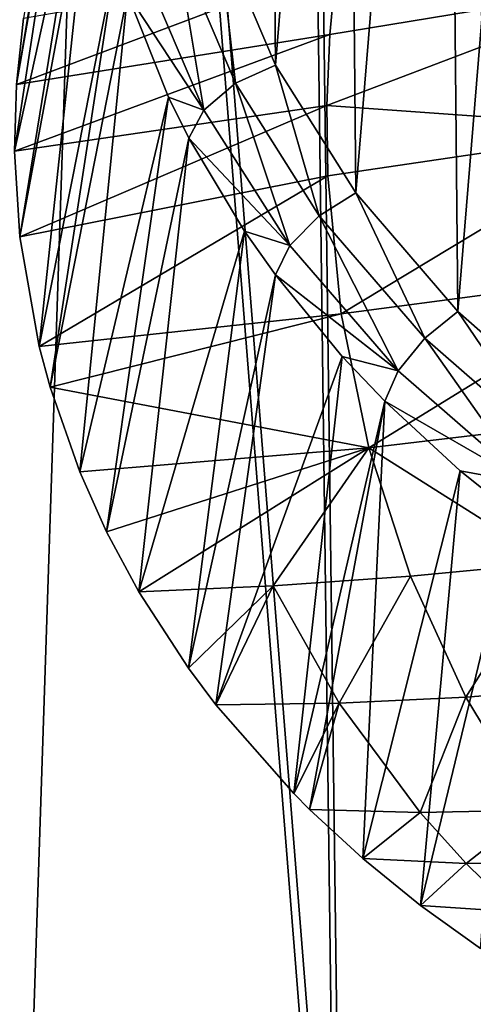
# Model space of a CAD drawing. Header units: millimetres. Extents: x 11 to 151, y -169 to 1060.
# Tile 37 of 148: x 63.73 to 66.37, y -101.94 to -96.21. Entities that reach past the tile are written whole.
import ezdxf

# ---------------------------------------------------------------- set-up
doc = ezdxf.new("R2010")
doc.units = ezdxf.units.MM
doc.header["$LTSCALE"] = 25.4
doc.layers.get('0').update_dxf_attribs({"true_color": 0xff5454})

# ---------------------------------------------------------------- blocks, each defined once
blk = doc.blocks.new('MONO-BIURKOWA-GOLD-7713.STL')
at = {"color": 250, "true_color": 0x262626}
mesh = blk.add_polyface(dxfattribs=at)
corners = [(35.1337, 87.8258, 1177.0747), (35.7939, 90.7632, 1174.918), (35.4055, 94.5999, 1172.0632), (37.0073, 84.1889, 1179.8259), (37.0542, 87.0618, 1177.6985), (39.6647, 80.891, 1182.3494), (39.1434, 83.6217, 1180.3103), (41.9904, 80.5601, 1182.6643), (43.0207, 78.038, 1184.5641), (45.4982, 77.9812, 1184.6804), (46.9672, 75.7217, 1186.3988), (49.5475, 75.9729, 1186.29), (51.3776, 74.0166, 1187.7944), (54.0002, 74.6035, 1187.4382), (56.1099, 72.9774, 1188.7064), (58.7048, 73.9197, 1188.0859), (61.0121, 72.6375, 1189.1052), (63.5011, 73.9448, 1188.2112), (65.9267, 73.0079, 1188.9781), (68.2257, 74.6779, 1187.8096), (70.6957, 74.0767, 1188.3291), (72.7177, 76.0941, 1186.8949), (75.1658, 75.8094, 1187.1792), (76.8242, 78.1451, 1185.4982), (79.1933, 78.1505, 1185.5652), (80.4053, 80.761, 1183.6671), (82.6488, 81.0246, 1183.5391), (83.339, 83.8529, 1181.464), (85.4212, 84.3394, 1181.1659), (85.5256, 87.3154, 1178.9639), (87.4215, 87.9884, 1178.522), (86.8904, 91.0305, 1176.2518), (87.3871, 94.8719, 1173.4202), (73.2451, 113.4989, 1159.1935), (72.5555, 115.0889, 1157.9946), (72.3918, 113.8223, 1158.9283), (73.6696, 114.6829, 1158.3289), (77.2944, 111.4906, 1160.8031), (77.865, 112.6641, 1159.9506), (80.8022, 108.9117, 1162.8192), (81.531, 110.069, 1161.9835), (83.6492, 105.8501, 1165.1732), (84.5498, 106.9812, 1164.3621), (85.7384, 102.41, 1167.785), (86.8245, 103.4997, 1167.0101), (86.9987, 98.7086, 1170.5656), (88.2819, 99.7366, 1169.8423), (88.5853, 91.8543, 1175.6923), (88.8752, 95.8127, 1172.7677), (34.1042, 91.6849, 1174.1843), (34.6817, 99.5699, 1168.3588), (33.9519, 95.642, 1171.2476), (36.2701, 103.3425, 1165.6108), (35.9022, 98.4413, 1169.2317), (37.267, 102.1564, 1166.5197), (38.6661, 106.8385, 1163.0922), (39.4536, 105.6189, 1164.0195), (41.7926, 109.9455, 1160.8837), (42.3874, 108.7108, 1161.8164), (45.5493, 112.5636, 1159.0562), (45.9685, 111.3267, 1159.9854), (49.8153, 114.6088, 1157.6686), (50.0749, 113.3777, 1158.5886), (54.4535, 116.0152, 1156.7655), (54.567, 114.7938, 1157.674), (55.6518, 116.2608, 1156.6194), (55.488, 114.9942, 1157.5531)]
mesh.append_faces([[corners[k] for k in face] for face in [(33, 34, 35), (46, 47, 48), (49, 50, 51), (65, 64, 66)]], dxfattribs={"vtx0": -1, "color": 250})
mesh.append_faces([[corners[k] for k in face] for face in [(1, 3, 4), (4, 5, 6), (6, 5, 7), (7, 8, 9), (9, 10, 11), (11, 12, 13), (13, 14, 15), (15, 16, 17), (17, 18, 19), (19, 20, 21), (21, 22, 23), (23, 24, 25), (25, 26, 27), (27, 28, 29), (29, 30, 31), (31, 30, 32), (34, 33, 36), (36, 37, 38), (38, 39, 40), (40, 41, 42), (42, 43, 44), (44, 45, 46), (50, 2, 52), (52, 54, 55), (55, 56, 57), (57, 58, 59), (59, 60, 61), (61, 62, 63), (63, 64, 65)]], dxfattribs={"vtx0": -1, "vtx1": -1, "color": 250})
mesh.append_faces([[corners[k] for k in face] for face in [(46, 32, 30), (50, 0, 2)]], dxfattribs={"vtx0": -1, "vtx1": -1, "vtx2": -1, "color": 250})
mesh.append_faces([[corners[k] for k in face] for face in [(0, 1, 2), (1, 0, 3), (4, 3, 5), (7, 5, 8), (9, 8, 10), (11, 10, 12), (13, 12, 14), (15, 14, 16), (17, 16, 18), (19, 18, 20), (21, 20, 22), (23, 22, 24), (25, 24, 26), (27, 26, 28), (29, 28, 30), (36, 33, 37), (38, 37, 39), (40, 39, 41), (42, 41, 43), (44, 43, 45), (46, 45, 32), (46, 30, 47), (50, 49, 0), (52, 2, 53), (52, 53, 54), (55, 54, 56), (57, 56, 58), (59, 58, 60), (61, 60, 62), (63, 62, 64)]], dxfattribs={"vtx0": -1, "vtx2": -1, "color": 250})
mesh = blk.add_polyface(dxfattribs=at)
corners = [(52.3438, 52.1136, 1073.3303), (54.4535, 116.0152, 1156.7655), (56.982, 53.52, 1072.4271), (49.8153, 114.6088, 1157.6686)]
mesh.append_faces([[corners[k] for k in face] for face in [(0, 1, 2), (1, 0, 3)]], dxfattribs={"vtx0": -1, "color": 250})
mesh = blk.add_polyface(dxfattribs=at)
corners = [(54.4535, 116.0152, 1156.7655), (57.0027, 108.4003, 1145.6774), (56.982, 53.52, 1072.4271), (56.7017, 115.8402, 1155.7177)]
mesh.append_faces([[corners[k] for k in face] for face in [(0, 1, 2), (1, 0, 3)]], dxfattribs={"vtx0": -1, "color": 250})
mesh = blk.add_polyface(dxfattribs=at)
corners = [(54.567, 114.7938, 1157.674), (52.0015, 65.7623, 1094.3308), (56.4935, 67.1785, 1093.4161), (50.0749, 113.3777, 1158.5886)]
mesh.append_faces([[corners[k] for k in face] for face in [(0, 1, 2), (1, 0, 3)]], dxfattribs={"vtx0": -1, "color": 250})
mesh = blk.add_polyface(dxfattribs=at)
corners = [(54.567, 114.7938, 1157.674), (56.4935, 67.1785, 1093.4161), (56.8826, 107, 1146.3871)]
mesh.append_faces([[corners[k] for k in face] for face in [(0, 1, 2)]], dxfattribs={"color": 250})
at = {"color": 18, "true_color": 0x000000}
mesh = blk.add_polyface(dxfattribs=at)
corners = [(36.9126, 90.3515, 1175.2566), (36.4731, 95.8755, 1171.15), (36.4544, 93.0979, 1173.2078), (36.9683, 98.6314, 1169.1228), (37.8389, 87.689, 1177.2573), (37.9306, 101.3128, 1167.1647), (39.2157, 85.1612, 1179.1716), (39.3415, 103.8685, 1165.3132), (41.0165, 82.8165, 1180.9631), (41.1742, 106.2495, 1163.6039), (43.207, 80.6997, 1182.5973), (43.3934, 108.4104, 1162.0691), (45.7453, 78.8512, 1184.0432), (45.9569, 110.3098, 1160.7385), (48.5828, 77.3065, 1185.2728), (48.8156, 111.9115, 1159.6373), (51.6653, 76.095, 1186.2631), (51.9149, 113.1848, 1158.7867), (54.9339, 75.2399, 1186.9946), (54.5565, 104.5903, 1165.2345), (69.5303, 104.1549, 1166.0061), (58.326, 74.7576, 1187.4537), (61.7769, 74.6573, 1187.6315), (65.2204, 74.9409, 1187.5247), (68.5909, 75.6029, 1187.1351), (71.8238, 76.6308, 1186.4703), (70.1692, 113.67, 1158.9745), (73.3136, 112.5627, 1159.8893), (74.8573, 78.0049, 1185.5431), (76.2301, 111.1145, 1161.0498), (77.6334, 79.6988, 1184.3711), (78.8629, 109.3532, 1162.434), (80.0991, 81.6803, 1182.9768), (81.1619, 107.3124, 1164.0151), (82.2072, 83.9113, 1181.3867), (83.0829, 105.0311, 1165.7631), (83.9174, 86.3494, 1179.6313), (84.5892, 102.553, 1167.6445), (85.197, 88.9478, 1177.7444), (85.6521, 99.9255, 1169.6234), (86.0215, 91.6568, 1175.7616), (86.2513, 97.1987, 1171.662), (86.3752, 94.4248, 1173.7212), (55.1954, 114.1053, 1158.203)]
mesh.append_faces([[corners[k] for k in face] for face in [(0, 1, 2), (41, 40, 42)]], dxfattribs={"vtx0": -1, "color": 18})
mesh.append_faces([[corners[k] for k in face] for face in [(1, 0, 3), (3, 4, 5), (5, 6, 7), (7, 8, 9), (9, 10, 11), (11, 12, 13), (13, 14, 15), (15, 16, 17), (19, 18, 20), (20, 25, 26), (26, 25, 27), (27, 28, 29), (29, 30, 31), (31, 32, 33), (33, 34, 35), (35, 36, 37), (37, 38, 39), (39, 40, 41)]], dxfattribs={"vtx0": -1, "vtx1": -1, "color": 18})
mesh.append_faces([[corners[k] for k in face] for face in [(17, 18, 19)]], dxfattribs={"vtx0": -1, "vtx1": -1, "vtx2": -1, "color": 18})
mesh.append_faces([[corners[k] for k in face] for face in [(3, 0, 4), (5, 4, 6), (7, 6, 8), (9, 8, 10), (11, 10, 12), (13, 12, 14), (15, 14, 16), (17, 16, 18), (20, 18, 21), (20, 21, 22), (20, 22, 23), (20, 23, 24), (20, 24, 25), (27, 25, 28), (29, 28, 30), (31, 30, 32), (33, 32, 34), (35, 34, 36), (37, 36, 38), (39, 38, 40)]], dxfattribs={"vtx0": -1, "vtx2": -1, "color": 18})
mesh.append_faces([[corners[k] for k in face] for face in [(43, 17, 19)]], dxfattribs={"vtx1": -1, "color": 18})
mesh = blk.add_polyface(dxfattribs=at)
corners = [(55.2435, 112.9149, 1156.5966), (54.6046, 103.3999, 1163.6281), (51.963, 111.9944, 1157.1803), (36.5212, 94.6852, 1169.5436), (36.9607, 89.1611, 1173.6501), (36.5025, 91.9075, 1171.6013), (37.0165, 97.441, 1167.5164), (37.8871, 86.4986, 1175.6509), (37.9787, 100.1224, 1165.5582), (39.2638, 83.9708, 1177.5652), (39.3897, 102.6781, 1163.7068), (41.0647, 81.6261, 1179.3567), (41.2223, 105.0591, 1161.9974), (43.2552, 79.5093, 1180.9908), (43.4416, 107.22, 1160.4626), (45.7934, 77.6608, 1182.4368), (46.0051, 109.1194, 1159.1321), (48.631, 76.1161, 1183.6664), (48.8638, 110.7211, 1158.0309), (51.7135, 74.9046, 1184.6566), (54.9821, 74.0495, 1185.3882), (69.5785, 102.9646, 1164.3997), (58.3742, 73.5672, 1185.8473), (61.825, 73.4669, 1186.025), (65.2686, 73.7505, 1185.9182), (68.639, 74.4126, 1185.5287), (71.8719, 75.4404, 1184.8639), (70.2174, 112.4796, 1157.368), (73.3617, 111.3723, 1158.2828), (74.9054, 76.8145, 1183.9366), (76.2782, 109.9241, 1159.4434), (77.6816, 78.5084, 1182.7646), (78.9111, 108.1628, 1160.8275), (80.1473, 80.4899, 1181.3704), (81.21, 106.122, 1162.4087), (82.2554, 82.721, 1179.7803), (83.131, 103.8407, 1164.1566), (83.9656, 85.159, 1178.0249), (84.6374, 101.3626, 1166.0381), (85.2451, 87.7574, 1176.1379), (85.7003, 98.7351, 1168.017), (86.0697, 90.4665, 1174.1552), (86.2994, 96.0083, 1170.0555), (86.4233, 93.2344, 1172.1147)]
mesh.append_faces([[corners[k] for k in face] for face in [(3, 4, 5), (41, 42, 43)]], dxfattribs={"vtx0": -1, "color": 18})
mesh.append_faces([[corners[k] for k in face] for face in [(4, 6, 7), (7, 8, 9), (9, 10, 11), (11, 12, 13), (13, 14, 15), (15, 16, 17), (17, 18, 19), (19, 2, 20), (20, 21, 22), (22, 21, 23), (23, 21, 24), (24, 21, 25), (25, 21, 26), (26, 28, 29), (29, 30, 31), (31, 32, 33), (33, 34, 35), (35, 36, 37), (37, 38, 39), (39, 40, 41)]], dxfattribs={"vtx0": -1, "vtx1": -1, "color": 18})
mesh.append_faces([[corners[k] for k in face] for face in [(20, 2, 1)]], dxfattribs={"vtx0": -1, "vtx1": -1, "vtx2": -1, "color": 18})
mesh.append_faces([[corners[k] for k in face] for face in [(4, 3, 6), (7, 6, 8), (9, 8, 10), (11, 10, 12), (13, 12, 14), (15, 14, 16), (17, 16, 18), (19, 18, 2), (20, 1, 21), (26, 21, 27), (26, 27, 28), (29, 28, 30), (31, 30, 32), (33, 32, 34), (35, 34, 36), (37, 36, 38), (39, 38, 40), (41, 40, 42)]], dxfattribs={"vtx0": -1, "vtx2": -1, "color": 18})
mesh.append_faces([[corners[k] for k in face] for face in [(0, 1, 2)]], dxfattribs={"vtx1": -1, "color": 18})
mesh = blk.add_polyface(dxfattribs=at)
corners = [(54.0601, 84.4129, 1181.1389), (54.0486, 85.6278, 1180.2524), (54.0155, 85.2251, 1180.5508), (54.1183, 86.0253, 1179.9535), (54.2509, 83.6059, 1181.7053), (54.2244, 86.4155, 1179.6554), (54.543, 87.1657, 1179.0685), (54.5841, 82.8216, 1182.238), (54.9978, 87.8622, 1178.504), (55.0524, 82.0767, 1182.7255), (55.5789, 88.4902, 1177.9745), (55.6459, 81.3871, 1183.1571), (56.274, 89.0361, 1177.491), (56.3519, 80.7678, 1183.5239), (57.0681, 89.4882, 1177.064), (57.1553, 80.2318, 1183.8179), (57.9443, 89.8368, 1176.7026), (58.0388, 79.7909, 1184.0326), (58.8837, 90.0743, 1176.4148), (58.9835, 79.4544, 1184.1635), (59.8662, 90.1956, 1176.2065), (59.1395, 79.4107, 1184.1765)]
mesh.append_faces([[corners[k] for k in face] for face in [(0, 1, 2), (20, 19, 21)]], dxfattribs={"vtx0": -1, "color": 18})
mesh.append_faces([[corners[k] for k in face] for face in [(1, 0, 3), (3, 4, 5), (5, 4, 6), (6, 7, 8), (8, 9, 10), (10, 11, 12), (12, 13, 14), (14, 15, 16), (16, 17, 18), (18, 19, 20)]], dxfattribs={"vtx0": -1, "vtx1": -1, "color": 18})
mesh.append_faces([[corners[k] for k in face] for face in [(3, 0, 4), (6, 4, 7), (8, 7, 9), (10, 9, 11), (12, 11, 13), (14, 13, 15), (16, 15, 17), (18, 17, 19)]], dxfattribs={"vtx0": -1, "vtx2": -1, "color": 18})
mesh = blk.add_polyface(dxfattribs=at)
corners = [(53.4769, 85.12, 1180.0708), (53.1165, 83.0953, 1176.4861), (53.0755, 82.7087, 1176.7712)]
mesh.append_faces([[corners[k] for k in face] for face in [(0, 1, 2)]], dxfattribs={"color": 18})
mesh = blk.add_polyface(dxfattribs=at)
corners = [(53.4769, 85.12, 1180.0708), (53.0755, 82.7087, 1176.7712), (53.4693, 84.9722, 1180.1798)]
mesh.append_faces([[corners[k] for k in face] for face in [(0, 1, 2)]], dxfattribs={"color": 18})
mesh = blk.add_polyface(dxfattribs=at)
corners = [(53.4693, 84.9722, 1180.1798), (53.0755, 82.7087, 1176.7712), (53.0644, 82.3213, 1177.0581)]
mesh.append_faces([[corners[k] for k in face] for face in [(0, 1, 2)]], dxfattribs={"color": 18})
mesh = blk.add_polyface(dxfattribs=at)
corners = [(53.4693, 84.9722, 1180.1798), (53.0644, 82.3213, 1177.0581), (53.4939, 84.2843, 1180.6803)]
mesh.append_faces([[corners[k] for k in face] for face in [(0, 1, 2)]], dxfattribs={"color": 18})
mesh = blk.add_polyface(dxfattribs=at)
corners = [(53.4939, 84.2843, 1180.6803), (53.0644, 82.3213, 1177.0581), (53.0946, 81.8207, 1177.4299)]
mesh.append_faces([[corners[k] for k in face] for face in [(0, 1, 2)]], dxfattribs={"color": 18})
mesh = blk.add_polyface(dxfattribs=at)
corners = [(53.4939, 84.2843, 1180.6803), (53.0946, 81.8207, 1177.4299), (53.5172, 84.1008, 1180.8119)]
mesh.append_faces([[corners[k] for k in face] for face in [(0, 1, 2)]], dxfattribs={"color": 18})
mesh = blk.add_polyface(dxfattribs=at)
corners = [(53.5172, 84.1008, 1180.8119), (53.0946, 81.8207, 1177.4299), (53.2073, 81.1821, 1177.9065)]
mesh.append_faces([[corners[k] for k in face] for face in [(0, 1, 2)]], dxfattribs={"color": 18})
mesh = blk.add_polyface(dxfattribs=at)
corners = [(53.5172, 84.1008, 1180.8119), (53.2073, 81.1821, 1177.9065), (53.6564, 83.4507, 1181.272)]
mesh.append_faces([[corners[k] for k in face] for face in [(0, 1, 2)]], dxfattribs={"color": 18})
mesh = blk.add_polyface(dxfattribs=at)
corners = [(54.3516, 82.7156, 1182.2618), (54.2509, 83.6059, 1181.7053), (54.0053, 83.5279, 1181.7096), (54.5841, 82.8216, 1182.238)]
mesh.append_faces([[corners[k] for k in face] for face in [(0, 1, 2), (1, 0, 3)]], dxfattribs={"vtx0": -1, "color": 18})
mesh = blk.add_polyface(dxfattribs=at)
corners = [(54.1674, 82.5601, 1182.1733), (54.0053, 83.5279, 1181.7096), (53.8119, 83.3926, 1181.6058)]
mesh.append_faces([[corners[k] for k in face] for face in [(0, 1, 2)]], dxfattribs={"color": 18})
mesh = blk.add_polyface(dxfattribs=at)
corners = [(54.3516, 82.7156, 1182.2618), (54.0053, 83.5279, 1181.7096), (54.1674, 82.5601, 1182.1733)]
mesh.append_faces([[corners[k] for k in face] for face in [(0, 1, 2)]], dxfattribs={"color": 18})
mesh = blk.add_polyface(dxfattribs=at)
corners = [(53.6564, 83.4507, 1181.272), (53.2073, 81.1821, 1177.9065), (53.2707, 80.9462, 1178.0833)]
mesh.append_faces([[corners[k] for k in face] for face in [(0, 1, 2)]], dxfattribs={"color": 18})
mesh = blk.add_polyface(dxfattribs=at)
corners = [(53.6564, 83.4507, 1181.272), (53.2707, 80.9462, 1178.0833), (53.7223, 83.2359, 1181.4218)]
mesh.append_faces([[corners[k] for k in face] for face in [(0, 1, 2)]], dxfattribs={"color": 18})
mesh = blk.add_polyface(dxfattribs=at)
corners = [(54.9388, 83.4125, 1177.0273), (54.8998, 83, 1177.3318), (53.0755, 82.7087, 1176.7712)]
mesh.append_faces([[corners[k] for k in face] for face in [(0, 1, 2)]], dxfattribs={"color": 18})
mesh = blk.add_polyface(dxfattribs=at)
corners = [(54.9388, 83.4125, 1177.0273), (53.0755, 82.7087, 1176.7712), (53.1165, 83.0953, 1176.4861)]
mesh.append_faces([[corners[k] for k in face] for face in [(0, 1, 2)]], dxfattribs={"color": 18})
mesh = blk.add_polyface(dxfattribs=at)
corners = [(56.7847, 83.3107, 1177.9241), (54.8998, 83, 1177.3318), (54.9388, 83.4125, 1177.0273)]
mesh.append_faces([[corners[k] for k in face] for face in [(0, 1, 2)]], dxfattribs={"color": 18})
mesh = blk.add_polyface(dxfattribs=at)
corners = [(53.8119, 83.3926, 1181.6058), (53.7223, 83.2359, 1181.4218), (54.1674, 82.5601, 1182.1733)]
mesh.append_faces([[corners[k] for k in face] for face in [(0, 1, 2)]], dxfattribs={"color": 18})
mesh = blk.add_polyface(dxfattribs=at)
corners = [(56.7847, 83.3107, 1177.9241), (54.8832, 82.5869, 1177.6375), (54.8998, 83, 1177.3318)]
mesh.append_faces([[corners[k] for k in face] for face in [(0, 1, 2)]], dxfattribs={"color": 18})
mesh = blk.add_polyface(dxfattribs=at)
corners = [(56.7847, 83.3107, 1177.9241), (56.7566, 82.4526, 1178.5591), (54.8832, 82.5869, 1177.6375)]
mesh.append_faces([[corners[k] for k in face] for face in [(0, 1, 2)]], dxfattribs={"color": 18})
mesh = blk.add_polyface(dxfattribs=at)
corners = [(53.7223, 83.2359, 1181.4218), (53.2707, 80.9462, 1178.0833), (53.4438, 80.4517, 1178.4548)]
mesh.append_faces([[corners[k] for k in face] for face in [(0, 1, 2)]], dxfattribs={"color": 18})
mesh = blk.add_polyface(dxfattribs=at)
corners = [(53.7223, 83.2359, 1181.4218), (53.4438, 80.4517, 1178.4548), (53.9613, 82.6356, 1181.8342)]
mesh.append_faces([[corners[k] for k in face] for face in [(0, 1, 2)]], dxfattribs={"color": 18})
mesh = blk.add_polyface(dxfattribs=at)
corners = [(53.7223, 83.2359, 1181.4218), (53.9613, 82.6356, 1181.8342), (54.1674, 82.5601, 1182.1733)]
mesh.append_faces([[corners[k] for k in face] for face in [(0, 1, 2)]], dxfattribs={"color": 18})
mesh = blk.add_polyface(dxfattribs=at)
corners = [(54.8998, 83, 1177.3318), (53.0644, 82.3213, 1177.0581), (53.0755, 82.7087, 1176.7712)]
mesh.append_faces([[corners[k] for k in face] for face in [(0, 1, 2)]], dxfattribs={"color": 18})
mesh = blk.add_polyface(dxfattribs=at)
corners = [(54.8998, 83, 1177.3318), (54.8832, 82.5869, 1177.6375), (53.0644, 82.3213, 1177.0581)]
mesh.append_faces([[corners[k] for k in face] for face in [(0, 1, 2)]], dxfattribs={"color": 18})
mesh = blk.add_polyface(dxfattribs=at)
corners = [(54.8381, 81.9446, 1182.767), (54.5841, 82.8216, 1182.238), (54.3516, 82.7156, 1182.2618)]
mesh.append_faces([[corners[k] for k in face] for face in [(0, 1, 2)]], dxfattribs={"color": 18})
mesh = blk.add_polyface(dxfattribs=at)
corners = [(55.0524, 82.0767, 1182.7255), (54.5841, 82.8216, 1182.238), (54.8381, 81.9446, 1182.767)]
mesh.append_faces([[corners[k] for k in face] for face in [(0, 1, 2)]], dxfattribs={"color": 18})
mesh = blk.add_polyface(dxfattribs=at)
corners = [(54.6668, 81.7705, 1182.693), (54.3516, 82.7156, 1182.2618), (54.1674, 82.5601, 1182.1733)]
mesh.append_faces([[corners[k] for k in face] for face in [(0, 1, 2)]], dxfattribs={"color": 18})
mesh = blk.add_polyface(dxfattribs=at)
corners = [(54.8381, 81.9446, 1182.767), (54.3516, 82.7156, 1182.2618), (54.6668, 81.7705, 1182.693)]
mesh.append_faces([[corners[k] for k in face] for face in [(0, 1, 2)]], dxfattribs={"color": 18})
mesh = blk.add_polyface(dxfattribs=at)
corners = [(53.9613, 82.6356, 1181.8342), (53.4438, 80.4517, 1178.4548), (53.6004, 80.1029, 1178.718)]
mesh.append_faces([[corners[k] for k in face] for face in [(0, 1, 2)]], dxfattribs={"color": 18})
mesh = blk.add_polyface(dxfattribs=at)
corners = [(53.9613, 82.6356, 1181.8342), (53.6004, 80.1029, 1178.718), (54.0802, 82.3962, 1181.9962)]
mesh.append_faces([[corners[k] for k in face] for face in [(0, 1, 2)]], dxfattribs={"color": 18})
mesh = blk.add_polyface(dxfattribs=at)
corners = [(53.9613, 82.6356, 1181.8342), (54.0802, 82.3962, 1181.9962), (54.1674, 82.5601, 1182.1733)]
mesh.append_faces([[corners[k] for k in face] for face in [(0, 1, 2)]], dxfattribs={"color": 18})
mesh = blk.add_polyface(dxfattribs=at)
corners = [(54.8832, 82.5869, 1177.6375), (53.0946, 81.8207, 1177.4299), (53.0644, 82.3213, 1177.0581)]
mesh.append_faces([[corners[k] for k in face] for face in [(0, 1, 2)]], dxfattribs={"color": 18})
mesh = blk.add_polyface(dxfattribs=at)
corners = [(54.889, 82.1772, 1177.9412), (53.0946, 81.8207, 1177.4299), (54.8832, 82.5869, 1177.6375)]
mesh.append_faces([[corners[k] for k in face] for face in [(0, 1, 2)]], dxfattribs={"color": 18})
mesh = blk.add_polyface(dxfattribs=at)
corners = [(54.1674, 82.5601, 1182.1733), (54.0802, 82.3962, 1181.9962), (54.6668, 81.7705, 1182.693)]
mesh.append_faces([[corners[k] for k in face] for face in [(0, 1, 2)]], dxfattribs={"color": 18})
mesh = blk.add_polyface(dxfattribs=at)
corners = [(56.7566, 82.4526, 1178.5591), (54.889, 82.1772, 1177.9412), (54.8832, 82.5869, 1177.6375)]
mesh.append_faces([[corners[k] for k in face] for face in [(0, 1, 2)]], dxfattribs={"color": 18})
mesh = blk.add_polyface(dxfattribs=at)
corners = [(56.7566, 82.4526, 1178.5591), (54.966, 81.3719, 1178.5403), (54.889, 82.1772, 1177.9412)]
mesh.append_faces([[corners[k] for k in face] for face in [(0, 1, 2)]], dxfattribs={"color": 18})
mesh = blk.add_polyface(dxfattribs=at)
corners = [(56.7876, 81.613, 1179.1821), (54.966, 81.3719, 1178.5403), (56.7566, 82.4526, 1178.5591)]
mesh.append_faces([[corners[k] for k in face] for face in [(0, 1, 2)]], dxfattribs={"color": 18})
mesh = blk.add_polyface(dxfattribs=at)
corners = [(54.0802, 82.3962, 1181.9962), (53.6004, 80.1029, 1178.718), (53.7882, 79.7535, 1178.9825)]
mesh.append_faces([[corners[k] for k in face] for face in [(0, 1, 2)]], dxfattribs={"color": 18})
mesh = blk.add_polyface(dxfattribs=at)
corners = [(54.0802, 82.3962, 1181.9962), (53.7882, 79.7535, 1178.9825), (54.403, 81.8549, 1182.3562)]
mesh.append_faces([[corners[k] for k in face] for face in [(0, 1, 2)]], dxfattribs={"color": 18})
mesh = blk.add_polyface(dxfattribs=at)
corners = [(54.0802, 82.3962, 1181.9962), (54.403, 81.8549, 1182.3562), (54.6668, 81.7705, 1182.693)]
mesh.append_faces([[corners[k] for k in face] for face in [(0, 1, 2)]], dxfattribs={"color": 18})
mesh = blk.add_polyface(dxfattribs=at)
corners = [(54.889, 82.1772, 1177.9412), (53.2073, 81.1821, 1177.9065), (53.0946, 81.8207, 1177.4299)]
mesh.append_faces([[corners[k] for k in face] for face in [(0, 1, 2)]], dxfattribs={"color": 18})
mesh = blk.add_polyface(dxfattribs=at)
corners = [(54.966, 81.3719, 1178.5403), (53.2073, 81.1821, 1177.9065), (54.889, 82.1772, 1177.9412)]
mesh.append_faces([[corners[k] for k in face] for face in [(0, 1, 2)]], dxfattribs={"color": 18})
mesh = blk.add_polyface(dxfattribs=at)
corners = [(55.4542, 81.2317, 1183.2142), (55.0524, 82.0767, 1182.7255), (54.8381, 81.9446, 1182.767)]
mesh.append_faces([[corners[k] for k in face] for face in [(0, 1, 2)]], dxfattribs={"color": 18})
mesh = blk.add_polyface(dxfattribs=at)
corners = [(55.6459, 81.3871, 1183.1571), (55.0524, 82.0767, 1182.7255), (55.4542, 81.2317, 1183.2142)]
mesh.append_faces([[corners[k] for k in face] for face in [(0, 1, 2)]], dxfattribs={"color": 18})
mesh = blk.add_polyface(dxfattribs=at)
corners = [(55.2992, 81.0407, 1183.1534), (54.8381, 81.9446, 1182.767), (54.6668, 81.7705, 1182.693)]
mesh.append_faces([[corners[k] for k in face] for face in [(0, 1, 2)]], dxfattribs={"color": 18})
mesh = blk.add_polyface(dxfattribs=at)
corners = [(55.4542, 81.2317, 1183.2142), (54.8381, 81.9446, 1182.767), (55.2992, 81.0407, 1183.1534)]
mesh.append_faces([[corners[k] for k in face] for face in [(0, 1, 2)]], dxfattribs={"color": 18})
mesh = blk.add_polyface(dxfattribs=at)
corners = [(54.403, 81.8549, 1182.3562), (53.7882, 79.7535, 1178.9825), (54.0769, 79.3081, 1179.3212)]
mesh.append_faces([[corners[k] for k in face] for face in [(0, 1, 2)]], dxfattribs={"color": 18})
mesh = blk.add_polyface(dxfattribs=at)
corners = [(54.403, 81.8549, 1182.3562), (54.0769, 79.3081, 1179.3212), (54.5833, 81.5996, 1182.5228)]
mesh.append_faces([[corners[k] for k in face] for face in [(0, 1, 2)]], dxfattribs={"color": 18})
mesh = blk.add_polyface(dxfattribs=at)
corners = [(54.403, 81.8549, 1182.3562), (54.5833, 81.5996, 1182.5228), (54.6668, 81.7705, 1182.693)]
mesh.append_faces([[corners[k] for k in face] for face in [(0, 1, 2)]], dxfattribs={"color": 18})
mesh = blk.add_polyface(dxfattribs=at)
corners = [(54.6668, 81.7705, 1182.693), (54.5833, 81.5996, 1182.5228), (55.2992, 81.0407, 1183.1534)]
mesh.append_faces([[corners[k] for k in face] for face in [(0, 1, 2)]], dxfattribs={"color": 18})
mesh = blk.add_polyface(dxfattribs=at)
corners = [(54.5833, 81.5996, 1182.5228), (54.0769, 79.3081, 1179.3212), (54.2362, 79.0954, 1179.4835)]
mesh.append_faces([[corners[k] for k in face] for face in [(0, 1, 2)]], dxfattribs={"color": 18})
mesh = blk.add_polyface(dxfattribs=at)
corners = [(54.5833, 81.5996, 1182.5228), (54.2362, 79.0954, 1179.4835), (54.9731, 81.1242, 1182.8273)]
mesh.append_faces([[corners[k] for k in face] for face in [(0, 1, 2)]], dxfattribs={"color": 18})
mesh = blk.add_polyface(dxfattribs=at)
corners = [(54.5833, 81.5996, 1182.5228), (54.9731, 81.1242, 1182.8273), (55.2992, 81.0407, 1183.1534)]
mesh.append_faces([[corners[k] for k in face] for face in [(0, 1, 2)]], dxfattribs={"color": 18})
mesh = blk.add_polyface(dxfattribs=at)
corners = [(56.7876, 81.613, 1179.1821), (55.1279, 80.592, 1179.123), (54.966, 81.3719, 1178.5403)]
mesh.append_faces([[corners[k] for k in face] for face in [(0, 1, 2)]], dxfattribs={"color": 18})
mesh = blk.add_polyface(dxfattribs=at)
corners = [(56.8757, 80.7995, 1179.7876), (55.1279, 80.592, 1179.123), (56.7876, 81.613, 1179.1821)]
mesh.append_faces([[corners[k] for k in face] for face in [(0, 1, 2)]], dxfattribs={"color": 18})
mesh = blk.add_polyface(dxfattribs=at)
corners = [(56.1867, 80.592, 1183.5939), (55.6459, 81.3871, 1183.1571), (55.4542, 81.2317, 1183.2142)]
mesh.append_faces([[corners[k] for k in face] for face in [(0, 1, 2)]], dxfattribs={"color": 18})
mesh = blk.add_polyface(dxfattribs=at)
corners = [(56.3519, 80.7678, 1183.5239), (55.6459, 81.3871, 1183.1571), (56.1867, 80.592, 1183.5939)]
mesh.append_faces([[corners[k] for k in face] for face in [(0, 1, 2)]], dxfattribs={"color": 18})
mesh = blk.add_polyface(dxfattribs=at)
corners = [(54.966, 81.3719, 1178.5403), (53.2707, 80.9462, 1178.0833), (53.2073, 81.1821, 1177.9065)]
mesh.append_faces([[corners[k] for k in face] for face in [(0, 1, 2)]], dxfattribs={"color": 18})
mesh = blk.add_polyface(dxfattribs=at)
corners = [(55.1279, 80.592, 1179.123), (53.2707, 80.9462, 1178.0833), (54.966, 81.3719, 1178.5403)]
mesh.append_faces([[corners[k] for k in face] for face in [(0, 1, 2)]], dxfattribs={"color": 18})
mesh = blk.add_polyface(dxfattribs=at)
corners = [(56.0509, 80.3865, 1183.5449), (55.4542, 81.2317, 1183.2142), (55.2992, 81.0407, 1183.1534)]
mesh.append_faces([[corners[k] for k in face] for face in [(0, 1, 2)]], dxfattribs={"color": 18})
mesh = blk.add_polyface(dxfattribs=at)
corners = [(56.1867, 80.592, 1183.5939), (55.4542, 81.2317, 1183.2142), (56.0509, 80.3865, 1183.5449)]
mesh.append_faces([[corners[k] for k in face] for face in [(0, 1, 2)]], dxfattribs={"color": 18})
mesh = blk.add_polyface(dxfattribs=at)
corners = [(54.9731, 81.1242, 1182.8273), (54.2362, 79.0954, 1179.4835), (54.6905, 78.5779, 1179.8807)]
mesh.append_faces([[corners[k] for k in face] for face in [(0, 1, 2)]], dxfattribs={"color": 18})
mesh = blk.add_polyface(dxfattribs=at)
corners = [(54.9731, 81.1242, 1182.8273), (54.6905, 78.5779, 1179.8807), (55.2206, 80.8633, 1182.9906)]
mesh.append_faces([[corners[k] for k in face] for face in [(0, 1, 2)]], dxfattribs={"color": 18})
mesh = blk.add_polyface(dxfattribs=at)
corners = [(54.9731, 81.1242, 1182.8273), (55.2206, 80.8633, 1182.9906), (55.2992, 81.0407, 1183.1534)]
mesh.append_faces([[corners[k] for k in face] for face in [(0, 1, 2)]], dxfattribs={"color": 18})
mesh = blk.add_polyface(dxfattribs=at)
corners = [(56.0509, 80.3865, 1183.5449), (55.2992, 81.0407, 1183.1534), (55.2206, 80.8633, 1182.9906)]
mesh.append_faces([[corners[k] for k in face] for face in [(0, 1, 2)]], dxfattribs={"color": 18})
mesh = blk.add_polyface(dxfattribs=at)
corners = [(55.1279, 80.592, 1179.123), (53.4438, 80.4517, 1178.4548), (53.2707, 80.9462, 1178.0833)]
mesh.append_faces([[corners[k] for k in face] for face in [(0, 1, 2)]], dxfattribs={"color": 18})
mesh = blk.add_polyface(dxfattribs=at)
corners = [(55.2206, 80.8633, 1182.9906), (54.6905, 78.5779, 1179.8807), (54.7831, 78.4852, 1179.9521)]
mesh.append_faces([[corners[k] for k in face] for face in [(0, 1, 2)]], dxfattribs={"color": 18})
mesh = blk.add_polyface(dxfattribs=at)
corners = [(55.2206, 80.8633, 1182.9906), (54.7831, 78.4852, 1179.9521), (55.0923, 78.2004, 1180.1725)]
mesh.append_faces([[corners[k] for k in face] for face in [(0, 1, 2)]], dxfattribs={"color": 18})
mesh = blk.add_polyface(dxfattribs=at)
corners = [(55.2206, 80.8633, 1182.9906), (55.0923, 78.2004, 1180.1725), (55.6609, 80.458, 1183.238)]
mesh.append_faces([[corners[k] for k in face] for face in [(0, 1, 2)]], dxfattribs={"color": 18})
mesh = blk.add_polyface(dxfattribs=at)
corners = [(56.0509, 80.3865, 1183.5449), (55.2206, 80.8633, 1182.9906), (55.6609, 80.458, 1183.238)]
mesh.append_faces([[corners[k] for k in face] for face in [(0, 1, 2)]], dxfattribs={"color": 18})
mesh = blk.add_polyface(dxfattribs=at)
corners = [(56.8757, 80.7995, 1179.7876), (56.188, 79.9223, 1180.0293), (55.1279, 80.592, 1179.123)]
mesh.append_faces([[corners[k] for k in face] for face in [(0, 1, 2)]], dxfattribs={"color": 18})
mesh = blk.add_polyface(dxfattribs=at)
corners = [(55.1279, 80.592, 1179.123), (53.6004, 80.1029, 1178.718), (53.4438, 80.4517, 1178.4548)]
mesh.append_faces([[corners[k] for k in face] for face in [(0, 1, 2)]], dxfattribs={"color": 18})
mesh = blk.add_polyface(dxfattribs=at)
corners = [(55.1279, 80.592, 1179.123), (53.7882, 79.7535, 1178.9825), (53.6004, 80.1029, 1178.718)]
mesh.append_faces([[corners[k] for k in face] for face in [(0, 1, 2)]], dxfattribs={"color": 18})
mesh = blk.add_polyface(dxfattribs=at)
corners = [(55.1279, 80.592, 1179.123), (54.5705, 79.7887, 1179.3344), (53.7882, 79.7535, 1178.9825)]
mesh.append_faces([[corners[k] for k in face] for face in [(0, 1, 2)]], dxfattribs={"color": 18})
mesh = blk.add_polyface(dxfattribs=at)
corners = [(55.1279, 80.592, 1179.123), (55.3712, 79.8451, 1179.6837), (54.5705, 79.7887, 1179.3344), (56.188, 79.9223, 1180.0293)]
mesh.append_faces([[corners[k] for k in face] for face in [(0, 1, 2), (1, 0, 3)]], dxfattribs={"vtx0": -1, "color": 18})
mesh = blk.add_polyface(dxfattribs=at)
corners = [(55.6609, 80.458, 1183.238), (55.0923, 78.2004, 1180.1725), (55.4287, 77.9272, 1180.385)]
mesh.append_faces([[corners[k] for k in face] for face in [(0, 1, 2)]], dxfattribs={"color": 18})
mesh = blk.add_polyface(dxfattribs=at)
corners = [(55.9787, 80.2031, 1183.3892), (55.4287, 77.9272, 1180.385), (55.7792, 77.6763, 1180.5814), (55.6609, 80.458, 1183.238)]
mesh.append_faces([[corners[k] for k in face] for face in [(0, 1, 2), (1, 0, 3)]], dxfattribs={"vtx0": -1, "color": 18})
mesh = blk.add_polyface(dxfattribs=at)
corners = [(56.0509, 80.3865, 1183.5449), (55.6609, 80.458, 1183.238), (55.9787, 80.2031, 1183.3892)]
mesh.append_faces([[corners[k] for k in face] for face in [(0, 1, 2)]], dxfattribs={"color": 18})
mesh = blk.add_polyface(dxfattribs=at)
corners = [(56.188, 79.9223, 1180.0293), (55.6928, 79.139, 1180.2167), (55.3712, 79.8451, 1179.6837)]
mesh.append_faces([[corners[k] for k in face] for face in [(0, 1, 2)]], dxfattribs={"color": 18})
mesh = blk.add_polyface(dxfattribs=at)
corners = [(56.4469, 79.1981, 1180.5736), (55.6928, 79.139, 1180.2167), (56.188, 79.9223, 1180.0293)]
mesh.append_faces([[corners[k] for k in face] for face in [(0, 1, 2)]], dxfattribs={"color": 18})
mesh = blk.add_polyface(dxfattribs=at)
corners = [(55.3712, 79.8451, 1179.6837), (54.9551, 79.1046, 1179.8528), (54.5705, 79.7887, 1179.3344)]
mesh.append_faces([[corners[k] for k in face] for face in [(0, 1, 2)]], dxfattribs={"color": 18})
mesh = blk.add_polyface(dxfattribs=at)
corners = [(55.6928, 79.139, 1180.2167), (54.9551, 79.1046, 1179.8528), (55.3712, 79.8451, 1179.6837)]
mesh.append_faces([[corners[k] for k in face] for face in [(0, 1, 2)]], dxfattribs={"color": 18})
mesh = blk.add_polyface(dxfattribs=at)
corners = [(54.5705, 79.7887, 1179.3344), (54.0769, 79.3081, 1179.3212), (53.7882, 79.7535, 1178.9825)]
mesh.append_faces([[corners[k] for k in face] for face in [(0, 1, 2)]], dxfattribs={"color": 18})
mesh = blk.add_polyface(dxfattribs=at)
corners = [(54.5705, 79.7887, 1179.3344), (54.2362, 79.0954, 1179.4835), (54.0769, 79.3081, 1179.3212)]
mesh.append_faces([[corners[k] for k in face] for face in [(0, 1, 2)]], dxfattribs={"color": 18})
mesh = blk.add_polyface(dxfattribs=at)
corners = [(54.9551, 79.1046, 1179.8528), (54.2362, 79.0954, 1179.4835), (54.5705, 79.7887, 1179.3344)]
mesh.append_faces([[corners[k] for k in face] for face in [(0, 1, 2)]], dxfattribs={"color": 18})
mesh = blk.add_polyface(dxfattribs=at)
corners = [(56.4469, 79.1981, 1180.5736), (56.0894, 78.4814, 1180.7158), (55.6928, 79.139, 1180.2167)]
mesh.append_faces([[corners[k] for k in face] for face in [(0, 1, 2)]], dxfattribs={"color": 18})
mesh = blk.add_polyface(dxfattribs=at)
corners = [(54.9551, 79.1046, 1179.8528), (54.6905, 78.5779, 1179.8807), (54.2362, 79.0954, 1179.4835)]
mesh.append_faces([[corners[k] for k in face] for face in [(0, 1, 2)]], dxfattribs={"color": 18})
mesh = blk.add_polyface(dxfattribs=at)
corners = [(54.9551, 79.1046, 1179.8528), (54.7831, 78.4852, 1179.9521), (54.6905, 78.5779, 1179.8807)]
mesh.append_faces([[corners[k] for k in face] for face in [(0, 1, 2)]], dxfattribs={"color": 18})
mesh = blk.add_polyface(dxfattribs=at)
corners = [(55.4268, 78.4687, 1180.3381), (54.7831, 78.4852, 1179.9521), (54.9551, 79.1046, 1179.8528)]
mesh.append_faces([[corners[k] for k in face] for face in [(0, 1, 2)]], dxfattribs={"color": 18})
mesh = blk.add_polyface(dxfattribs=at)
corners = [(55.6928, 79.139, 1180.2167), (55.4268, 78.4687, 1180.3381), (54.9551, 79.1046, 1179.8528)]
mesh.append_faces([[corners[k] for k in face] for face in [(0, 1, 2)]], dxfattribs={"color": 18})
mesh = blk.add_polyface(dxfattribs=at)
corners = [(56.0894, 78.4814, 1180.7158), (55.4268, 78.4687, 1180.3381), (55.6928, 79.139, 1180.2167)]
mesh.append_faces([[corners[k] for k in face] for face in [(0, 1, 2)]], dxfattribs={"color": 18})
mesh = blk.add_polyface(dxfattribs=at)
corners = [(55.4268, 78.4687, 1180.3381), (55.0923, 78.2004, 1180.1725), (54.7831, 78.4852, 1179.9521)]
mesh.append_faces([[corners[k] for k in face] for face in [(0, 1, 2)]], dxfattribs={"color": 18})
mesh = blk.add_polyface(dxfattribs=at)
corners = [(55.694, 78.1712, 1180.5665), (55.0923, 78.2004, 1180.1725), (55.4268, 78.4687, 1180.3381)]
mesh.append_faces([[corners[k] for k in face] for face in [(0, 1, 2)]], dxfattribs={"color": 18})
mesh = blk.add_polyface(dxfattribs=at)
corners = [(56.0894, 78.4814, 1180.7158), (55.694, 78.1712, 1180.5665), (55.4268, 78.4687, 1180.3381)]
mesh.append_faces([[corners[k] for k in face] for face in [(0, 1, 2)]], dxfattribs={"color": 18})
mesh = blk.add_polyface(dxfattribs=at)
corners = [(56.3149, 78.1732, 1180.9509), (55.694, 78.1712, 1180.5665), (56.0894, 78.4814, 1180.7158)]
mesh.append_faces([[corners[k] for k in face] for face in [(0, 1, 2)]], dxfattribs={"color": 18})
mesh = blk.add_polyface(dxfattribs=at)
corners = [(55.694, 78.1712, 1180.5665), (55.4287, 77.9272, 1180.385), (55.0923, 78.2004, 1180.1725)]
mesh.append_faces([[corners[k] for k in face] for face in [(0, 1, 2)]], dxfattribs={"color": 18})
mesh = blk.add_polyface(dxfattribs=at)
corners = [(55.9816, 77.8887, 1180.7845), (55.4287, 77.9272, 1180.385), (55.694, 78.1712, 1180.5665)]
mesh.append_faces([[corners[k] for k in face] for face in [(0, 1, 2)]], dxfattribs={"color": 18})
mesh = blk.add_polyface(dxfattribs=at)
corners = [(56.3149, 78.1732, 1180.9509), (55.9816, 77.8887, 1180.7845), (55.694, 78.1712, 1180.5665)]
mesh.append_faces([[corners[k] for k in face] for face in [(0, 1, 2)]], dxfattribs={"color": 18})
mesh = blk.add_polyface(dxfattribs=at)
corners = [(55.9816, 77.8887, 1180.7845), (55.7792, 77.6763, 1180.5814), (55.4287, 77.9272, 1180.385)]
mesh.append_faces([[corners[k] for k in face] for face in [(0, 1, 2)]], dxfattribs={"color": 18})

msp = doc.modelspace()

# ---------------------------------------------------------------- block references
at = {"color": 0}
msp.add_blockref('MONO-BIURKOWA-GOLD-7713.STL', (10.6325, -179.2931, -757.8436), dxfattribs=at)

doc.saveas('drawing.dxf')
